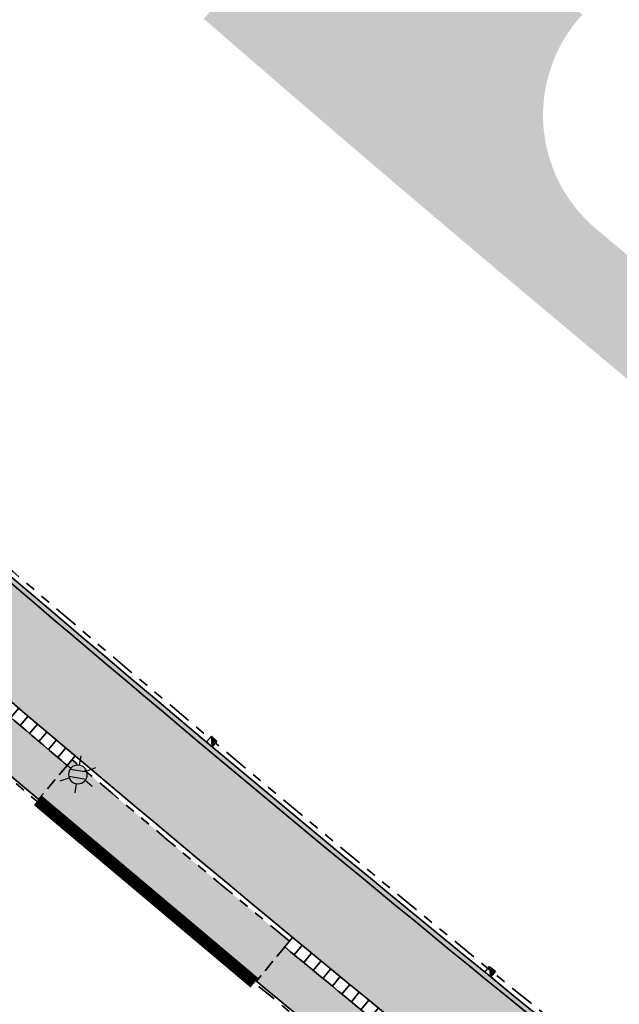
# Model space of a CAD drawing. Header units: metres. Extents: x 104013 to 104665, y 427946 to 428479.
# Tile 192 of 195: x 104406 to 104430, y 428173 to 428213. Entities that reach past the tile are written whole.
import ezdxf
from ezdxf.enums import TextEntityAlignment as Align

# ---------------------------------------------------------------- set-up
doc = ezdxf.new("R2010")
doc.units = ezdxf.units.M
for name, pattern in [('DASHED', [0.75, 0.5, -0.25]), ('VH-OPSLUITBAND', [10, 4, -2, 2, -2]), ('VH-TROTTOIRBAND', [15, 5, -2, 2, -2, 2, -2])]:
    doc.linetypes.add(name, pattern=pattern)
for name, color, linetype, true_color in [('_BUURTONTSLUITINGSWEG', 30, 'Continuous', 0xff7f00), ('N-WE-VH-VERHARDING-AP_RIJBAAN-ELEMENT', 7, 'Continuous', 0x7f4f3f), ('N-WE-VH-VERHARDING-AP_VOETPAD', 7, 'Continuous', 0xdbdbdb)]:
    doc.layers.add(name, color=color, linetype=linetype, true_color=true_color)
doc.layers.add('_LAGE HAAG', color=90, linetype='Continuous')
for name, color, linetype, lineweight in [('N-WE-IE-MEUBILAIR_WEGMEUBILAIR_LICHTMAST-S', 7, 'Continuous', 25), ('N-WE-RI-HWA_KOLK_TROTTOIRKOLK-S', 150, 'Continuous', 25), ('N-WE-VH-GOOT-G', 170, 'Continuous', 35), ('N-WE-VH-KANTOPSLUITING_ELEMENT_INRIT-G', 7, 'DASHED', 35), ('N-WE-VH-KANTOPSLUITING_INRITBAND-G', 210, 'Continuous', 35), ('N-WE-VH-KANTOPSLUITING_OPSLUITBAND-G', 150, 'VH-OPSLUITBAND', 35), ('N-WE-VH-KANTOPSLUITING_TROTTOIRBAND-G', 210, 'VH-TROTTOIRBAND', 35), ('N-WE-VH-VERHARDING-G', 7, 'Continuous', 35)]:
    doc.layers.add(name, color=color, linetype=linetype, lineweight=lineweight)
doc.styles.add('NLCS-ISO', font='NLCS-ISO.ttf')

# ---------------------------------------------------------------- blocks, each defined once
blk = doc.blocks.new('Trottoirkolk')
h = blk.add_hatch(color=256)
h.paths.add_polyline_path([(-0.02059036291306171, 0.1806648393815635), (0.003681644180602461, 0.1887333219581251), (0.2107676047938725, 0.02402117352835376), (0.02402117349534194, -0.2107676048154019)])
h.paths.add_polyline_path([(-0.02402117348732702, 0.2107676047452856), (0.003681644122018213, 0.1887333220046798), (-0.02059036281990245, 0.1806648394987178)])
blk.add_lwpolyline([(0.02402117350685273, -0.2107676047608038), (-0.2107676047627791, -0.02402117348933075), (-0.02402117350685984, 0.2107676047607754), (0.2107676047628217, 0.02402117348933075)], close=True)
blk.add_lwpolyline([(0.02402117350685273, -0.2107676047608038), (-0.02402117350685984, 0.2107676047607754)])
blk = doc.blocks.new('*U33')
at = {"layer": 'N-WE-VH-KANTOPSLUITING_INRITBAND-G', "flags": 128}
blk.add_lwpolyline([(2.252563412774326e-11, 1.842901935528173e-11), (8.234110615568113e-11, -0.500000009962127)], dxfattribs=at)
blk = doc.blocks.new('*U34')
at = {"layer": 'N-WE-VH-KANTOPSLUITING_INRITBAND-G', "color": 0, "linetype": 'ByBlock', "lineweight": -2, "transparency": 16777216}
for p, rotation in [((104416.3474723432, 428175.4512521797), 140.450594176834), ((104416.7330829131, 428175.1329685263), 140.4767532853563), ((104417.1188387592, 428174.8148609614), 140.5029123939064), ((104417.5047398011, 428174.4969295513), 140.5290715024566), ((104417.8907859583, 428174.1791743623), 140.5552306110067), ((104418.2769771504, 428173.8615954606), 140.5813897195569), ((104418.663313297, 428173.5441929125), 140.607548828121), ((104419.0497943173, 428173.2269667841), 140.633707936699), ((104419.436420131, 428172.9099171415), 140.6598670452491), ((104419.8231906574, 428172.5930440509), 140.6860261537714), ((104420.2101058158, 428172.2763475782), 140.7121852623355)]:
    blk.add_blockref('*U33', p, dxfattribs=dict(at, rotation=rotation))
blk = doc.blocks.new('*U35')
at = {"layer": 'N-WE-VH-KANTOPSLUITING_INRITBAND-G', "flags": 128}
blk.add_lwpolyline([(-1.112298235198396e-11, -9.382830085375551e-12), (-0.002282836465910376, -0.5000000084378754)], dxfattribs=at)
blk = doc.blocks.new('*U36')
at = {"layer": 'N-WE-VH-KANTOPSLUITING_INRITBAND-G', "color": 0, "linetype": 'ByBlock', "lineweight": -2, "transparency": 16777216}
for p, rotation in [((104399.9286290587, 428189.2825923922), 139.3273972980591), ((104400.3079264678, 428188.9568110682), 139.3535564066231), ((104400.6873725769, 428188.631202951), 139.3797155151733), ((104401.0669673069, 428188.3057681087), 139.4058746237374), ((104401.4467105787, 428187.980506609), 139.4320337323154), ((104401.8266023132, 428187.6554185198), 139.4581928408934), ((104402.2066424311, 428187.3305039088), 139.4843519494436), ((104402.5868308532, 428187.0057628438), 139.5105110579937), ((104402.9671675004, 428186.6811953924), 139.5366701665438), ((104403.3476522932, 428186.3568016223), 139.562829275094), ((104403.7282851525, 428186.0325816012), 139.5889883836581), ((104404.1090659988, 428185.7085353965), 139.6151474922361), ((104404.4899947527, 428185.3846630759), 139.6413066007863), ((104404.871071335, 428185.0609647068), 139.6674657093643), ((104405.252295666, 428184.7374403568), 139.6936248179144), ((104405.6336676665, 428184.4140900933), 139.7197839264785), ((104406.0151872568, 428184.0909139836), 139.7459430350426), ((104406.3968543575, 428183.7679120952), 139.7721021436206), ((104406.778668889, 428183.4450844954), 139.7982612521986), ((104407.1606307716, 428183.1224312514), 139.8244203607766), ((104407.5427399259, 428182.7999524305), 139.8505794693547)]:
    blk.add_blockref('*U35', p, dxfattribs=dict(at, rotation=rotation))
blk = doc.blocks.new('N-SIE-WEG_LICHTMAST-SO')
h = blk.add_hatch(color=256)
h.paths.add_polyline_path([(1.162672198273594, 0.5, 0.6585046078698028), (-1.162672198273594, 0.5)])
h.paths.add_polyline_path([(-1.162672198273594, -0.5, 0.6585046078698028), (1.162672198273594, -0.5)])
at = {"flags": 128}
for points in [[(8.349587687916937e-10, 1.265625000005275), (1.669846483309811e-09, 2.53125000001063)], [(-2.192125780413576, 1.265625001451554), (-1.096064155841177, 0.6328125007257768)], [(-1.162672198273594, 0.5), (1.162672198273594, 0.5)], [(1.096064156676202, 0.6328124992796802), (2.192125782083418, 1.26562499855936)], [(-2.192125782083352, -1.26562499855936), (-1.096064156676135, -0.6328124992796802)], [(-1.162672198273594, -0.5), (1.162672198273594, -0.5)], [(-8.349587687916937e-10, -1.265625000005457), (-1.669775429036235e-09, -2.53125000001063)], [(2.192125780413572, -1.265625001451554), (1.096064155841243, -0.6328125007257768)]]:
    blk.add_lwpolyline(points, dxfattribs=at)
at = {"ltscale": 0.5}
blk.add_circle((0, 0), 1.265625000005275, dxfattribs=at)
at = {"style": 'NLCS-ISO'}
blk.add_attdef('TYPE', text='', height=1.8, dxfattribs=at).set_placement((1.669846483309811e-09, 2.53125000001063), align=Align.BOTTOM_CENTER)

msp = doc.modelspace()

# ---------------------------------------------------------------- hatches: boundary and pattern name
at = {"layer": '_BUURTONTSLUITINGSWEG'}
h = msp.add_hatch(color=256, dxfattribs=at)
h.dxf.hatch_style = 1
edge = h.paths.add_edge_path()
edge.add_arc((104364.2963893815, 428235.4185578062), 6.00000000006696, 204.5982112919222, 226.7316953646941, ccw=False)
edge.add_line((104358.840894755, 428232.9210433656), (104357.4151924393, 428236.0353041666))
edge.add_line((104357.4151924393, 428236.0353041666), (104356.001, 428239.088))
edge.add_line((104356.001, 428239.088), (104352.268, 428237.699))
edge.add_line((104352.268, 428237.699), (104353.8519158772, 428234.209263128))
edge.add_line((104353.8519158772, 428234.209263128), (104355.0381302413, 428231.6181325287))
edge.add_arc((104364.1306212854, 428235.7806565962), 10.00000000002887, 204.5982112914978, 226.7183620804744)
edge.add_arc((105450.9234145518, 429389.7979109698), 1595.204844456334, 226.7183620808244, 227.9174223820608)
edge.add_arc((105113.7158678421, 429019.9443237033), 1094.7128209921, 228.0426349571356, 229.2308489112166)
edge.add_arc((105113.6706884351, 429019.8873391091), 1094.64016116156, 229.2306921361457, 233.642851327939)
edge.add_arc((104468.3065735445, 428143.164714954), 6.000000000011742, 233.6428513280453, 310.5871998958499)
edge.add_line((104472.2102010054, 428138.6082149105), (104472.8850159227, 428139.1863397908))
edge.add_line((104472.8850159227, 428139.1863397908), (104474.5369036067, 428140.6015387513))
edge.add_line((104474.5369036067, 428140.6015387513), (104472.032075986, 428143.5252929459))
edge.add_arc((104468.1284485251, 428148.0817929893), 5.999999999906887, 233.48131564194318, 310.58719989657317, ccw=False)
edge.add_arc((105113.6706884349, 429019.8873391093), 1090.790161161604, 229.2306921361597, 233.4813156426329, ccw=False)
edge.add_arc((105113.7162041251, 429019.9447056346), 1090.86332984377, 228.0428561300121, 229.2308491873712, ccw=False)
edge.add_arc((105450.9234144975, 429389.7979109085), 1591.354844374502, 226.7316953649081, 227.917270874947, ccw=False)
h = msp.add_hatch(color=256, dxfattribs=at)
h.dxf.hatch_style = 1
h.paths.add_polyline_path([(104426.4737413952, 428201.5688079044), (104428.9496226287, 428204.517114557, -0.4276970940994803), (104428.3949136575, 428213.1767820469), (104424.38623412, 428216.8690697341, 0.0006837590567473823), (104423.9536597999, 428216.3981374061, -0.4064472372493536), (104415.5955699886, 428215.9204475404), (104413.0714050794, 428213.01337143, 0.0008642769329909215), (104415.8652343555, 428210.5959942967, 0.00325865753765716)])
h = msp.add_hatch(color=256, dxfattribs=at)
h.dxf.hatch_style = 1
edge = h.paths.add_edge_path()
edge.add_line((104467.866372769, 428168.5227726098), (104470.9866966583, 428170.9887540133))
edge.add_arc((105113.7162214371, 429019.9447252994), 1064.813356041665, 230.0314878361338, 232.8712816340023, ccw=False)
edge.add_line((104429.7157711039, 428203.8743440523), (104428.9500472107, 428204.517620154))
edge.add_line((104428.9500472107, 428204.517620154), (104426.4737413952, 428201.5688079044))
edge.add_line((104426.4737413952, 428201.5688079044), (104427.2398362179, 428200.9260801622))
edge.add_arc((105113.7162214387, 429019.9447252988), 1068.663356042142, 230.031290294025, 232.8177051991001)
at = {"layer": 'N-WE-VH-VERHARDING-AP_RIJBAAN-ELEMENT'}
h = msp.add_hatch(color=256, dxfattribs=at)
h.dxf.hatch_style = 1
edge = h.paths.add_edge_path()
edge.add_line((104446.0896870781, 428152.3778642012), (104446.8825265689, 428151.7683209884))
edge.add_line((104446.8825265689, 428151.7683209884), (104449.2277122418, 428154.8216149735))
edge.add_line((104449.2277122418, 428154.8216149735), (104448.4349280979, 428155.4311176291))
edge.add_arc((105113.6706884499, 429019.8873391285), 1090.790161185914, 229.2306921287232, 232.4201902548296, ccw=False)
edge.add_arc((105113.7162041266, 429019.9447056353), 1090.863329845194, 228.4557165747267, 229.2308491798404, ccw=False)
edge.add_line((104390.2570490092, 428203.4952857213), (104389.5088583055, 428204.1588730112))
edge.add_line((104389.5088583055, 428204.1588730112), (104386.9529026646, 428201.2797080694))
edge.add_line((104386.9529026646, 428201.2797080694), (104387.7010409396, 428200.61616505))
edge.add_arc((105113.715867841, 429019.9443237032), 1094.712820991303, 228.4555281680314, 229.2308489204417)
edge.add_arc((105113.6706884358, 429019.887339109), 1094.640161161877, 229.230692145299, 232.4203714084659)
at = {"layer": 'N-WE-VH-VERHARDING-AP_VOETPAD'}
h = msp.add_hatch(color=256, dxfattribs=at)
h.dxf.hatch_style = 1
h.paths.add_polyline_path([(104416.3474589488, 428175.4512632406), (104415.2013121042, 428174.0633171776, 0.001141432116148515), (104419.0703072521, 428170.883181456), (104420.2101058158, 428172.2763475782, -0.001141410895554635)])
h.paths.add_polyline_path([(104399.9286027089, 428189.2826150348), (104398.7554763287, 428187.9174119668, 0.0022828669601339), (104406.3821244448, 428181.4240891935), (104407.5427399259, 428182.7999524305, -0.002282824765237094)])
h = msp.add_hatch(color=256, dxfattribs=at)
h.dxf.hatch_style = 1
h.paths.add_polyline_path([(104407.7372218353, 428183.0283789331), (104407.5427399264, 428182.7999524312), (104406.3821244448, 428181.4240891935, 0.002618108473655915), (104415.2013121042, 428174.0633171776), (104416.5384820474, 428175.6825859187, -0.002617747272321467)])

# ---------------------------------------------------------------- linework, layer by layer
at = {"layer": '_LAGE HAAG', "const_width": 0.5, "flags": 128}
msp.add_lwpolyline([(104406.34708575, 428181.3825522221), (104415.1235943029, 428173.9978064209)], dxfattribs=at)
at = {"layer": 'N-WE-VH-GOOT-G', "ltscale": 0.2}
msp.add_lwpolyline([(104390.1242693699, 428203.3457210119, 0.003382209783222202), (104401.2377443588, 428193.6314272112, 0.01391775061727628), (104448.3130973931, 428155.2725070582, 0.01391775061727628)], format="xyb", dxfattribs=at)
at = {"layer": 'N-WE-VH-KANTOPSLUITING_ELEMENT_INRIT-G', "flags": 128}
for points in [[(104407.5427399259, 428182.7999524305), (104406.3821244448, 428181.4240891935)], [(104416.3474589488, 428175.4512632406), (104415.2013121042, 428174.0633171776)]]:
    msp.add_lwpolyline(points, dxfattribs=at)
at = {"layer": 'N-WE-VH-KANTOPSLUITING_INRITBAND-G', "flags": 128}
for points in [[(104399.9286027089, 428189.2826150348, 0.002282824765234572), (104407.5427399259, 428182.7999524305)], [(104416.3474589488, 428175.4512632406, 0.001141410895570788), (104420.2101058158, 428172.2763475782, 0.001141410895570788)]]:
    msp.add_lwpolyline(points, format="xyb", dxfattribs=at)
at = {"layer": 'N-WE-VH-KANTOPSLUITING_OPSLUITBAND-G', "ltscale": 0.2, "flags": 128}
msp.add_lwpolyline([(104419.0069854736, 428170.805783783, -0.006464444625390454), (104397.287003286, 428189.0494903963, -0.003668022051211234), (104385.1736472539, 428199.6500016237)], format="xyb", dxfattribs=at)
at = {"layer": 'N-WE-VH-KANTOPSLUITING_TROTTOIRBAND-G', "ltscale": 0.2, "flags": 128}
for points in [[(104384.5266098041, 428208.8781025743, 0.005183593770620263), (104401.4989495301, 428193.9343659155, 0.01854897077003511), (104464.6769561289, 428143.4205484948, 0.3497340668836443), (104471.9019550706, 428143.6771762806), (104476.3166098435, 428147.4592825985)], [(104416.5374258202, 428175.6834581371, -0.002617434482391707), (104407.7372218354, 428183.0283789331, -0.002617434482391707)]]:
    msp.add_lwpolyline(points, format="xyb", dxfattribs=at)
at = {"layer": 'N-WE-VH-VERHARDING-G', "ltscale": 0.2, "flags": 128}
for points in [[(104384.3927318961, 428208.7295200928, 0.005183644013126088), (104401.3683469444, 428193.7828965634, 0.01854897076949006), (104464.5579391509, 428143.2598159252, 0.3497340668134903), (104472.032075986, 428143.5252929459), (104476.4467307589, 428147.3073992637)], [(104419.1625431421, 428170.8077283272, -0.006491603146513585), (104397.3523048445, 428189.1252248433, -0.004229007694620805), (104383.4013919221, 428201.3614655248)], [(104386.9529026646, 428201.2797080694, 0.003611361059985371), (104398.8542391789, 428190.8671184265, 0.01470662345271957), (104448.8272563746, 428150.2780628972, 0.0141469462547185)]]:
    msp.add_lwpolyline(points, format="xyb", dxfattribs=at)

# ---------------------------------------------------------------- block references
at = {"layer": 'N-WE-IE-MEUBILAIR_WEGMEUBILAIR_LICHTMAST-S', "xscale": -0.3, "yscale": 0.3, "zscale": 0.3, "rotation": 350.2850831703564}
msp.add_blockref('N-SIE-WEG_LICHTMAST-SO', (104407.9732194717, 428182.4312371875, 0.0002799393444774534), dxfattribs=at)
at = {"layer": 'N-WE-RI-HWA_KOLK_TROTTOIRKOLK-S'}
for p, rotation in [((104413.3930932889, 428183.7635957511), 357.7902719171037), ((104424.6662154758, 428174.4473235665), 359.3270902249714)]:
    msp.add_blockref('Trottoirkolk', p, dxfattribs=dict(at, rotation=rotation))
at = {"layer": 'N-WE-VH-KANTOPSLUITING_INRITBAND-G'}
for name in ['*U36', '*U34']:
    msp.add_blockref(name, (0, 0), dxfattribs=at)

doc.saveas('drawing.dxf')
